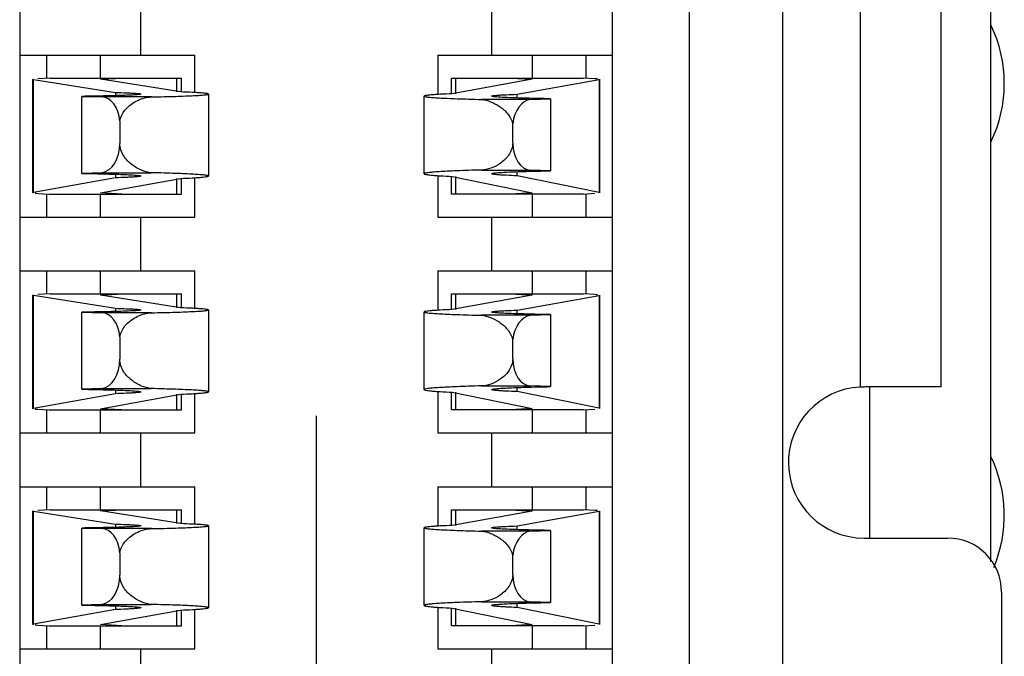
# Model space of a CAD drawing. Header units: inches. Extents: x 0 to 34, y 0 to 22.
# Tile 20 of 51: x 11.564 to 11.851, y 12.448 to 12.634. Entities that reach past the tile are written whole.
import ezdxf

# ---------------------------------------------------------------- set-up
doc = ezdxf.new("R2010")
doc.units = ezdxf.units.IN
doc.header["$LTSCALE"] = 1.87
doc.header["$MEASUREMENT"] = 0
doc.linetypes.add('CENTER', pattern=[0.6, 0.375, -0.075, 0.075, -0.075])
doc.layers.get('0').update_dxf_attribs({"linetype": 'CONTINUOUS'})
doc.layers.add('02___PRT_ALL_AXES', color=7, linetype='CONTINUOUS')
doc.layers.add('DATUMCURVES', color=7, linetype='CONTINUOUS')

msp = doc.modelspace()

# ---------------------------------------------------------------- linework, layer by layer
at = {"color": 7, "linetype": 'CONTINUOUS'}
for p, q in [((11.7369310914, 10.6920990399), (11.7369313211, 13.0582407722)), ((11.7592473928, 13.0582407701), (11.7592471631, 10.6920990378)), ((11.7866381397, 10.6920990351), (11.7866383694, 13.0582407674)), ((11.5639044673, 13.0015531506), (11.5639042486, 10.7487866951)), ((11.8473078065, 12.4754616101), (11.8473078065, 12.9381620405)), ((11.8091849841, 12.8885839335), (11.8091849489, 12.5263227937)), ((11.8328069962, 12.5263509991), (11.8328070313, 12.8885557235)), ((11.5992763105, 12.6232014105), (11.5992763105, 12.638949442)), ((11.7016385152, 12.638949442), (11.7016385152, 12.6232014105)), ((11.5639044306, 12.6232014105), (11.615024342, 12.6232014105)), ((11.5717172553, 12.6232014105), (11.5717172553, 12.6165084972)), ((11.5874652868, 12.6165084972), (11.5874652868, 12.6232014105)), ((11.615024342, 12.6122704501), (11.615024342, 12.6232014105)), ((11.6858904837, 12.6232014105), (11.6858904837, 12.6117261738)), ((11.6858904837, 12.6232014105), (11.7369312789, 12.6232014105)), ((11.7134495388, 12.6232014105), (11.7134495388, 12.6165084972)), ((11.7291975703, 12.6165084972), (11.7291975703, 12.6232014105)), ((11.5677802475, 12.583016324), (11.5677802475, 12.6161661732)), ((11.5679419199, 12.5830748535), (11.5679419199, 12.616114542)), ((11.5679419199, 12.616114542), (11.591865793, 12.6123101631)), ((11.5729311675, 12.6165084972), (11.5691815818, 12.6163157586)), ((11.5729311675, 12.6165084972), (11.6110873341, 12.6165084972)), ((11.5874652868, 12.6161661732), (11.5941249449, 12.6165084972)), ((11.6108201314, 12.6124522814), (11.5874652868, 12.6161661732)), ((11.6096859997, 12.6165084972), (11.6096859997, 12.6124522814)), ((11.6110873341, 12.6124522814), (11.6110873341, 12.6165084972)), ((11.6898274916, 12.6165084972), (11.6898274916, 12.611932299)), ((11.6898274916, 12.6165084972), (11.7283603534, 12.6165084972)), ((11.7134495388, 12.616142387), (11.6900946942, 12.611932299)), ((11.6912288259, 12.611932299), (11.6912288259, 12.6165084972)), ((11.707166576, 12.6165084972), (11.7134495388, 12.616142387)), ((11.7090490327, 12.6117711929), (11.7329729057, 12.6160838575)), ((11.7317332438, 12.6163119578), (11.7283603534, 12.6165084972)), ((11.7329729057, 12.6160838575), (11.7329729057, 12.5831285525)), ((11.7331345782, 12.616142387), (11.7331345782, 12.5830626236)), ((11.591865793, 12.6123101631), (11.591865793, 12.6113737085)), ((11.6189613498, 12.6118386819), (11.6189613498, 12.5879219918)), ((11.7090490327, 12.6107096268), (11.7090490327, 12.6117711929)), ((11.5820594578, 12.5886785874), (11.5820594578, 12.6111712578)), ((11.5820594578, 12.6111712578), (11.5878656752, 12.6109963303)), ((11.6023358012, 12.6109963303), (11.5878656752, 12.6109963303)), ((11.6819534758, 12.5885884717), (11.6819534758, 12.6112367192)), ((11.7129985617, 12.6102800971), (11.6986511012, 12.6102800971)), ((11.7129985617, 12.6102800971), (11.7188553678, 12.6104801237)), ((11.7188553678, 12.6104801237), (11.7188553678, 12.5894407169)), ((11.5931360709, 12.6039835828), (11.5931360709, 12.5974300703)), ((11.7077787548, 12.5975373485), (11.7077787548, 12.6031961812)), ((11.5879167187, 12.5888786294), (11.5820594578, 12.5886785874)), ((11.5879167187, 12.5888786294), (11.6022630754, 12.5888786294)), ((11.591865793, 12.5884490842), (11.591865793, 12.5873875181)), ((11.6986511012, 12.589666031), (11.7129985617, 12.589666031)), ((11.7090490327, 12.5879864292), (11.7090490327, 12.5891821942)), ((11.7188553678, 12.5894407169), (11.7129985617, 12.589666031)), ((11.591865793, 12.5873875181), (11.5679419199, 12.5830748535)), ((11.5874652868, 12.583016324), (11.6108201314, 12.5872264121)), ((11.6096859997, 12.5872264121), (11.6096859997, 12.5826502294)), ((11.6110873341, 12.5826502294), (11.6110873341, 12.5872264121)), ((11.615024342, 12.5759573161), (11.615024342, 12.5874325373)), ((11.6858904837, 12.58803714), (11.6858904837, 12.5759573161)), ((11.6898274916, 12.5878049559), (11.6898274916, 12.5826502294)), ((11.6900946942, 12.5878049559), (11.7134495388, 12.5830626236)), ((11.6912288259, 12.5826502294), (11.6912288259, 12.5878049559)), ((11.7329729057, 12.5831285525), (11.7090490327, 12.5879864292)), ((11.5691815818, 12.5828467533), (11.5725542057, 12.5826502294)), ((11.5717172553, 12.5826502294), (11.5717172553, 12.5759573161)), ((11.5725542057, 12.5826502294), (11.6110873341, 12.5826502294)), ((11.5937479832, 12.5826502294), (11.5874652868, 12.583016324)), ((11.5874652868, 12.5759573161), (11.5874652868, 12.5826502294)), ((11.7283603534, 12.5826502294), (11.6898274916, 12.5826502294)), ((11.7134495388, 12.5830626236), (11.707166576, 12.5826502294)), ((11.7134495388, 12.5826502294), (11.7134495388, 12.5759573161)), ((11.7283603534, 12.5826502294), (11.7317332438, 12.5828716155)), ((11.7291975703, 12.5759573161), (11.7291975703, 12.5826502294)), ((11.563904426, 12.5759573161), (11.615024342, 12.5759573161)), ((11.5992763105, 12.5602092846), (11.5992763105, 12.5759573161)), ((11.6858904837, 12.5759573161), (11.7369312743, 12.5759573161)), ((11.7016385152, 12.5759573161), (11.7016385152, 12.5602092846)), ((11.5639044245, 12.5602092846), (11.615024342, 12.5602092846)), ((11.5717172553, 12.5602092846), (11.5717172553, 12.5535163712)), ((11.5874652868, 12.5535163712), (11.5874652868, 12.5602092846)), ((11.615024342, 12.5492783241), (11.615024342, 12.5602092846)), ((11.6858904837, 12.5602092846), (11.6858904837, 12.5487340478)), ((11.6858904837, 12.5602092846), (11.7369312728, 12.5602092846)), ((11.7134495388, 12.5602092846), (11.7134495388, 12.5535163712)), ((11.7291975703, 12.5535163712), (11.7291975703, 12.5602092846)), ((11.5677802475, 12.5200241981), (11.5677802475, 12.5531740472)), ((11.5679419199, 12.5200827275), (11.5679419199, 12.553122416)), ((11.5679419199, 12.553122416), (11.591865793, 12.5493180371)), ((11.5729311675, 12.5535163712), (11.5691815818, 12.5533236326)), ((11.5729311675, 12.5535163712), (11.6110873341, 12.5535163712)), ((11.5874652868, 12.5531740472), (11.5941249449, 12.5535163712)), ((11.6108201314, 12.5494601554), (11.5874652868, 12.5531740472)), ((11.6096859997, 12.5535163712), (11.6096859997, 12.5494601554)), ((11.6110873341, 12.5494601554), (11.6110873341, 12.5535163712)), ((11.6898274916, 12.5535163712), (11.6898274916, 12.548940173)), ((11.6898274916, 12.5535163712), (11.7283603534, 12.5535163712)), ((11.7134495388, 12.553150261), (11.6900946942, 12.548940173)), ((11.6912288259, 12.548940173), (11.6912288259, 12.5535163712)), ((11.707166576, 12.5535163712), (11.7134495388, 12.553150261)), ((11.7090490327, 12.5487790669), (11.7329729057, 12.5530917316)), ((11.7317332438, 12.5533198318), (11.7283603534, 12.5535163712)), ((11.7329729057, 12.5530917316), (11.7329729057, 12.5201364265)), ((11.7331345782, 12.553150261), (11.7331345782, 12.5200704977)), ((11.5820594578, 12.5256864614), (11.5820594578, 12.5481791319)), ((11.5820594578, 12.5481791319), (11.5878656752, 12.5480042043)), ((11.591865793, 12.5493180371), (11.591865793, 12.5483815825)), ((11.6189613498, 12.5488465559), (11.6189613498, 12.5249298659)), ((11.6819534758, 12.5255963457), (11.6819534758, 12.5482445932)), ((11.7090490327, 12.5477175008), (11.7090490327, 12.5487790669)), ((11.6023358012, 12.5480042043), (11.5878656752, 12.5480042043)), ((11.7129985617, 12.5472879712), (11.6986511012, 12.5472879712)), ((11.7129985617, 12.5472879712), (11.7188553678, 12.5474879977)), ((11.7188553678, 12.5474879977), (11.7188553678, 12.5264485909)), ((11.5931360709, 12.5409914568), (11.5931360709, 12.5344379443)), ((11.7077787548, 12.5345452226), (11.7077787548, 12.5402040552)), ((11.5879167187, 12.5258865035), (11.5820594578, 12.5256864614)), ((11.5879167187, 12.5258865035), (11.6022630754, 12.5258865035)), ((11.591865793, 12.5254569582), (11.591865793, 12.5243953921)), ((11.6986511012, 12.526673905), (11.7129985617, 12.526673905)), ((11.7090490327, 12.5249943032), (11.7090490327, 12.5261900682)), ((11.7188553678, 12.5264485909), (11.7129985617, 12.526673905)), ((11.8328069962, 12.5263509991), (11.8108559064, 12.5263510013)), ((11.8118747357, 12.5263510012), (11.8118747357, 12.482256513)), ((11.591865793, 12.5243953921), (11.5679419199, 12.5200827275)), ((11.5874652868, 12.5200241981), (11.6108201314, 12.5242342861)), ((11.6096859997, 12.5242342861), (11.6096859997, 12.5196581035)), ((11.6110873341, 12.5196581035), (11.6110873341, 12.5242342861)), ((11.615024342, 12.5129651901), (11.615024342, 12.5244404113)), ((11.6858904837, 12.5250450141), (11.6858904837, 12.5129651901)), ((11.6898274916, 12.5248128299), (11.6898274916, 12.5196581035)), ((11.6900946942, 12.5248128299), (11.7134495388, 12.5200704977)), ((11.6912288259, 12.5196581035), (11.6912288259, 12.5248128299)), ((11.7329729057, 12.5201364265), (11.7090490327, 12.5249943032)), ((11.5691815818, 12.5198546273), (11.5725542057, 12.5196581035)), ((11.5717172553, 12.5196581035), (11.5717172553, 12.5129651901)), ((11.5725542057, 12.5196581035), (11.6110873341, 12.5196581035)), ((11.5937479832, 12.5196581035), (11.5874652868, 12.5200241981)), ((11.5874652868, 12.5129651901), (11.5874652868, 12.5196581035)), ((11.7283603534, 12.5196581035), (11.6898274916, 12.5196581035)), ((11.7134495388, 12.5200704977), (11.707166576, 12.5196581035)), ((11.7134495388, 12.5196581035), (11.7134495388, 12.5129651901)), ((11.7283603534, 12.5196581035), (11.7317332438, 12.5198794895)), ((11.7291975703, 12.5129651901), (11.7291975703, 12.5196581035)), ((11.5639044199, 12.5129651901), (11.615024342, 12.5129651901)), ((11.5992763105, 12.4972171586), (11.5992763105, 12.5129651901)), ((11.6858904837, 12.5129651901), (11.7369312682, 12.5129651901)), ((11.7016385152, 12.5129651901), (11.7016385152, 12.4972171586)), ((11.5639044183, 12.4972171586), (11.615024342, 12.4972171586)), ((11.5717172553, 12.4972171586), (11.5717172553, 12.4905242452)), ((11.5874652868, 12.4905242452), (11.5874652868, 12.4972171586)), ((11.615024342, 12.4862861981), (11.615024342, 12.4972171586)), ((11.6858904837, 12.4972171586), (11.6858904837, 12.4857419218)), ((11.6858904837, 12.4972171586), (11.7369312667, 12.4972171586)), ((11.7134495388, 12.4972171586), (11.7134495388, 12.4905242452)), ((11.7291975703, 12.4905242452), (11.7291975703, 12.4972171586)), ((11.5677802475, 12.4570320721), (11.5677802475, 12.4901819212)), ((11.5679419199, 12.4570906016), (11.5679419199, 12.49013029)), ((11.5679419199, 12.49013029), (11.591865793, 12.4863259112)), ((11.5729311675, 12.4905242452), (11.5691815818, 12.4903315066)), ((11.5729311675, 12.4905242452), (11.6110873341, 12.4905242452)), ((11.5874652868, 12.4901819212), (11.5941249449, 12.4905242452)), ((11.6108201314, 12.4864680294), (11.5874652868, 12.4901819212)), ((11.6096859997, 12.4905242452), (11.6096859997, 12.4864680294)), ((11.6110873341, 12.4864680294), (11.6110873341, 12.4905242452)), ((11.6898274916, 12.4905242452), (11.6898274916, 12.485948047)), ((11.6898274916, 12.4905242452), (11.7283603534, 12.4905242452)), ((11.7134495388, 12.490158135), (11.6900946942, 12.485948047)), ((11.6912288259, 12.485948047), (11.6912288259, 12.4905242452)), ((11.707166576, 12.4905242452), (11.7134495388, 12.490158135)), ((11.7090490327, 12.485786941), (11.7329729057, 12.4900996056)), ((11.7317332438, 12.4903277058), (11.7283603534, 12.4905242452)), ((11.7329729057, 12.4900996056), (11.7329729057, 12.4571443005)), ((11.7331345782, 12.490158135), (11.7331345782, 12.4570783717)), ((11.5820594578, 12.4626943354), (11.5820594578, 12.4851870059)), ((11.5820594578, 12.4851870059), (11.5878656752, 12.4850120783)), ((11.6023358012, 12.4850120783), (11.5878656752, 12.4850120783)), ((11.591865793, 12.4863259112), (11.591865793, 12.4853894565)), ((11.6189613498, 12.4858544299), (11.6189613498, 12.4619377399)), ((11.6819534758, 12.4626042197), (11.6819534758, 12.4852524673)), ((11.7090490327, 12.4847253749), (11.7090490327, 12.485786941)), ((11.7129985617, 12.4842958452), (11.6986511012, 12.4842958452)), ((11.7129985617, 12.4842958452), (11.7188553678, 12.4844958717)), ((11.7188553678, 12.4844958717), (11.7188553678, 12.4634564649)), ((11.8102998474, 12.4822565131), (11.8347092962, 12.4822565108)), ((11.5931360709, 12.4779993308), (11.5931360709, 12.4714458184)), ((11.7077787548, 12.4715530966), (11.7077787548, 12.4772119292)), ((11.8504573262, 12.4665084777), (11.8504572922, 12.1161937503)), ((11.5879167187, 12.4628943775), (11.5820594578, 12.4626943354)), ((11.5879167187, 12.4628943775), (11.6022630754, 12.4628943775)), ((11.591865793, 12.4624648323), (11.591865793, 12.4614032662)), ((11.6858904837, 12.4620528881), (11.6858904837, 12.4499730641)), ((11.6986511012, 12.463681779), (11.7129985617, 12.463681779)), ((11.7090490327, 12.4620021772), (11.7090490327, 12.4631979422)), ((11.7329729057, 12.4571443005), (11.7090490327, 12.4620021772)), ((11.7188553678, 12.4634564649), (11.7129985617, 12.463681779)), ((11.591865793, 12.4614032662), (11.5679419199, 12.4570906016)), ((11.5874652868, 12.4570320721), (11.6108201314, 12.4612421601)), ((11.6096859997, 12.4612421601), (11.6096859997, 12.4566659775)), ((11.6110873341, 12.4566659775), (11.6110873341, 12.4612421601)), ((11.615024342, 12.4499730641), (11.615024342, 12.4614482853)), ((11.6898274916, 12.4618207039), (11.6898274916, 12.4566659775)), ((11.6900946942, 12.4618207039), (11.7134495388, 12.4570783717)), ((11.6912288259, 12.4566659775), (11.6912288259, 12.4618207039)), ((11.5691815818, 12.4568625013), (11.5725542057, 12.4566659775)), ((11.5717172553, 12.4566659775), (11.5717172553, 12.4499730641)), ((11.5725542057, 12.4566659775), (11.6110873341, 12.4566659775)), ((11.5937479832, 12.4566659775), (11.5874652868, 12.4570320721)), ((11.5874652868, 12.4499730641), (11.5874652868, 12.4566659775)), ((11.7283603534, 12.4566659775), (11.6898274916, 12.4566659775)), ((11.7134495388, 12.4570783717), (11.707166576, 12.4566659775)), ((11.7134495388, 12.4566659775), (11.7134495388, 12.4499730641)), ((11.7283603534, 12.4566659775), (11.7317332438, 12.4568873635)), ((11.7291975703, 12.4499730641), (11.7291975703, 12.4566659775)), ((11.5639044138, 12.4499730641), (11.615024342, 12.4499730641)), ((11.5992763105, 12.4342250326), (11.5992763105, 12.4499730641)), ((11.6858904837, 12.4499730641), (11.7369312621, 12.4499730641)), ((11.7016385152, 12.4499730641), (11.7016385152, 12.4342250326))]:
    msp.add_line(p, q, dxfattribs=at)
for centre, radius, start, end in [((11.8102998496, 12.5043037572), 0.0220472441, 92.8986098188, 269.9999944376), ((11.8111358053, 12.4602641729), 0.0660874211, 90.2426644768, 91.6915787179), ((11.8347092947, 12.4665084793), 0.0157480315, 359.9999944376, 89.9999944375)]:
    msp.add_arc(centre, radius, start, end, dxfattribs=at)
for centre, major_axis, ratio, start_param, end_param in [((11.5874652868, 12.6161661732), (0.0196850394, -0), 0.0205071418, -3.1415926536, -3.0133411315), ((11.7134495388, 12.616142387), (0.0196850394, 0), 0.0232470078, 0.2530681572, 0.3796019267), ((11.7134495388, 12.616142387), (0.0196850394, 0), 0.0232470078, -0.1282515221, 0), ((11.5878085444, 12.6031227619), (-0, 0.0078740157), 0.680675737, -1.4612531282, -0.0106596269), ((11.713546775, 12.6017155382), (0, 0.0086023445), 0.680675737, 0.0937624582, 1.3978140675), ((11.5872806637, 12.5974300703), (0, 0.0086023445), 0.680675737, -3.0327509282, -1.5707963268), ((11.7131384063, 12.597537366), (0, 0.0078740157), 0.680675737, -4.7123867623, -3.1676877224), ((11.5874652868, 12.583016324), (0.0196850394, -0), 0.0232470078, 3.0133411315, 3.1415926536), ((11.5874652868, 12.583016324), (0.0196850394, -0), 0.0232470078, -2.8885244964, -2.7619907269), ((11.7134495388, 12.5830626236), (0.0196850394, -0), 0.0261859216, 0, 0.1282515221), ((11.5874652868, 12.5531740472), (0.0196850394, -0), 0.0205071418, -3.1415926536, -3.0133411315), ((11.7134495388, 12.553150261), (0.0196850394, 0), 0.0232470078, 0.2530681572, 0.3796019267), ((11.7134495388, 12.553150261), (0.0196850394, 0), 0.0232470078, -0.1282515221, 0), ((11.5878085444, 12.5401306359), (-0, 0.0078740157), 0.680675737, -1.4612531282, -0.0106596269), ((11.713546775, 12.5387234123), (-0, 0.0086023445), 0.680675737, 0.0937624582, 1.3978140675), ((11.5872806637, 12.5344379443), (0, 0.0086023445), 0.680675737, -3.0327509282, -1.5707963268), ((11.7131384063, 12.53454524), (0, 0.0078740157), 0.680675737, -4.7123867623, -3.1676877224), ((11.5874652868, 12.5200241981), (0.0196850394, -0), 0.0232470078, 3.0133411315, 3.1415926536), ((11.5874652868, 12.5200241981), (0.0196850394, -0), 0.0232470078, -2.8885244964, -2.7619907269), ((11.7134495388, 12.5200704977), (0.0196850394, 0), 0.0261859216, 0, 0.1282515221), ((11.5874652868, 12.4901819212), (0.0196850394, -0), 0.0205071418, -3.1415926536, -3.0133411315), ((11.7134495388, 12.490158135), (0.0196850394, -0), 0.0232470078, 0.2530681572, 0.3796019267), ((11.7134495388, 12.490158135), (0.0196850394, -0), 0.0232470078, -0.1282515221, 0), ((11.5878085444, 12.47713851), (0, 0.0078740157), 0.680675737, -1.4612531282, -0.0106596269), ((11.713546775, 12.4757312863), (0, 0.0086023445), 0.680675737, 0.0937624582, 1.3978140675), ((11.5872806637, 12.4714458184), (0, 0.0086023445), 0.680675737, -3.0327509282, -1.5707963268), ((11.7131384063, 12.471553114), (0, 0.0078740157), 0.680675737, -4.7123867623, -3.1676877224), ((11.5874652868, 12.4570320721), (0.0196850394, -0), 0.0232470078, 3.0133411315, 3.1415926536), ((11.5874652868, 12.4570320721), (0.0196850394, -0), 0.0232470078, -2.8885244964, -2.7619907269), ((11.7134495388, 12.4570783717), (0.0196850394, -0), 0.0261859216, 0, 0.1282515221)]:
    msp.add_ellipse(centre, major_axis=major_axis, ratio=ratio, start_param=start_param, end_param=end_param, dxfattribs=at)
for points, knots in [([(11.5992764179, 12.6118386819), (11.5992764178, 12.6118092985), (11.5991393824, 12.6117721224), (11.5989505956, 12.6117305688), (11.5985688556, 12.6116846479), (11.5978132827, 12.6116149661), (11.5965003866, 12.6115363), (11.59453756, 12.6114505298), (11.5920556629, 12.6113693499), (11.5890991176, 12.6112941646), (11.5857131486, 12.6112264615), (11.58331857, 12.6111888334), (11.5820594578, 12.6111712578)], [0, 0, 0, 0, 0.0051097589, 0.018112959, 0.039341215, 0.0687728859, 0.1519558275, 0.2666257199, 0.4110962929, 0.5835263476, 0.7810197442, 1, 1, 1, 1]), ([(11.591865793, 12.6123101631), (11.5929264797, 12.6122799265), (11.5944141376, 12.6122322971), (11.596248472, 12.6121509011), (11.5973073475, 12.6120943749), (11.5981164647, 12.6120334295), (11.5987473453, 12.6119821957), (11.5990420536, 12.611916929), (11.5992764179, 12.6118837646), (11.5992764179, 12.6118386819)], [0, 0, 0, 0, 0.42777285, 0.5994815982, 0.7413824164, 0.8527629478, 0.9330021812, 0.9818256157, 1, 1, 1, 1]), ([(11.6023358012, 12.6109963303), (11.6035832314, 12.6110227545), (11.6059385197, 12.6110771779), (11.609249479, 12.6111700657), (11.612105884, 12.6112684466), (11.6144806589, 12.6113713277), (11.6163464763, 12.6114764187), (11.6175856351, 12.6115730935), (11.6182997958, 12.6116546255), (11.6186540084, 12.6117126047), (11.6188409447, 12.6117566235), (11.6189614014, 12.611808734), (11.6189614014, 12.6118386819)], [0, 0, 0, 0, 0.2244391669, 0.4237886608, 0.5957866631, 0.7386191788, 0.8511679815, 0.9324261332, 0.9611254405, 0.9818374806, 0.9946129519, 1, 1, 1, 1]), ([(11.6189614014, 12.6118386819), (11.6189614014, 12.611889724), (11.6187133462, 12.611945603), (11.6183822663, 12.6120177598), (11.6176981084, 12.6120902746), (11.6168112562, 12.6121661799), (11.6156518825, 12.6122408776), (11.6136317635, 12.6123475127), (11.6119916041, 12.612411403), (11.6108201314, 12.6124522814)], [0, 0, 0, 0, 0.0187015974, 0.0673240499, 0.1470457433, 0.2577737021, 0.3990965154, 0.5705169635, 1, 1, 1, 1]), ([(11.6900946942, 12.611932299), (11.6889231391, 12.6118859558), (11.6872829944, 12.6118133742), (11.685262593, 12.6116928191), (11.6841038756, 12.6116074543), (11.6832149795, 12.611523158), (11.6825347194, 12.6114368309), (11.6821947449, 12.6113620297), (11.6819534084, 12.6112897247), (11.6819534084, 12.6112367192)], [0, 0, 0, 0, 0.4289241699, 0.6001500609, 0.7413435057, 0.852017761, 0.9317833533, 0.9806090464, 1, 1, 1, 1]), ([(11.7016383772, 12.6112367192), (11.7016383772, 12.6112831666), (11.7018676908, 12.6113303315), (11.7021692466, 12.6113961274), (11.7027970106, 12.6114589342), (11.7036077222, 12.6115259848), (11.7046660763, 12.6115908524), (11.7065006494, 12.611682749), (11.7079882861, 12.6117369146), (11.7090490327, 12.6117711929)], [0, 0, 0, 0, 0.0187030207, 0.0676749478, 0.1479436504, 0.2592811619, 0.4010829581, 0.5726446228, 1, 1, 1, 1]), ([(11.5931360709, 12.6039835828), (11.5933230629, 12.605140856), (11.5942554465, 12.6070266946), (11.5963258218, 12.6088603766), (11.5988444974, 12.6103815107), (11.6009717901, 12.6109813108), (11.6023358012, 12.6109963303)], [0, 0, 0, 0, 0.2852145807, 0.4833035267, 0.6681181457, 1, 1, 1, 1]), ([(11.6819534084, 12.6112367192), (11.6819534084, 12.6112049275), (11.6820697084, 12.6111431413), (11.6822632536, 12.6110940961), (11.6826168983, 12.611027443), (11.6833357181, 12.6109352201), (11.6845794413, 12.6108250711), (11.6864542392, 12.6107058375), (11.6888393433, 12.6105889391), (11.6917082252, 12.6104772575), (11.6950332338, 12.6103718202), (11.6973984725, 12.6103100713), (11.6986511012, 12.6102800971)], [0, 0, 0, 0, 0.0056893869, 0.0185889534, 0.0393694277, 0.0681087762, 0.1493941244, 0.261920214, 0.4046863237, 0.5765744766, 0.775767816, 1, 1, 1, 1]), ([(11.6986511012, 12.6102800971), (11.7004776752, 12.6101032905), (11.7032683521, 12.6089141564), (11.7063765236, 12.6063133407), (11.7074934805, 12.6043075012), (11.7077787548, 12.6031961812)], [0, 0, 0, 0, 0.4547908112, 0.7156550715, 1, 1, 1, 1]), ([(11.7188553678, 12.6104801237), (11.7175962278, 12.6105000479), (11.7152015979, 12.6105427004), (11.7118156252, 12.6106194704), (11.7088589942, 12.6107046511), (11.7063772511, 12.6107968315), (11.7044138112, 12.6108936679), (11.7031019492, 12.6109836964), (11.7023449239, 12.6110615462), (11.7019654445, 12.6111155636), (11.7017713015, 12.6111593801), (11.7016383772, 12.611206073), (11.7016383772, 12.6112367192)], [0, 0, 0, 0, 0.2188723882, 0.4162699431, 0.5886218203, 0.733036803, 0.8476778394, 0.9308664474, 0.9603198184, 0.9815897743, 0.9946735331, 1, 1, 1, 1]), ([(11.6022630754, 12.5888786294), (11.6013022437, 12.5889866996), (11.5993167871, 12.5895472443), (11.5965401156, 12.5911896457), (11.5940079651, 12.5936900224), (11.5931360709, 12.5961536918), (11.5931360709, 12.5974300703)], [0, 0, 0, 0, 0.216032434, 0.4534933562, 0.714818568, 1, 1, 1, 1]), ([(11.7077787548, 12.5975373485), (11.7077787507, 12.5962924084), (11.7068570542, 12.5939071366), (11.7043194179, 12.5915641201), (11.7015500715, 12.5901061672), (11.6995885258, 12.5896912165), (11.6986511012, 12.589666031)], [0, 0, 0, 0, 0.2865784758, 0.547265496, 0.784132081, 1, 1, 1, 1]), ([(11.5820594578, 12.5886785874), (11.5833185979, 12.5886586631), (11.5857132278, 12.5886160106), (11.5890992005, 12.5885392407), (11.5920558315, 12.58845406), (11.5945375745, 12.5883618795), (11.5965010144, 12.5882650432), (11.5978128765, 12.5881750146), (11.5985699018, 12.5880971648), (11.5989493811, 12.5880431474), (11.5991435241, 12.587999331), (11.5992764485, 12.587952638), (11.5992764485, 12.5879219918)], [0, 0, 0, 0, 0.2188723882, 0.4162699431, 0.5886218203, 0.733036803, 0.8476778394, 0.9308664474, 0.9603198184, 0.9815897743, 0.9946735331, 1, 1, 1, 1]), ([(11.6189614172, 12.5879219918), (11.6189614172, 12.5879537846), (11.6188451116, 12.5880155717), (11.6186515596, 12.588064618), (11.6182979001, 12.5881312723), (11.6175790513, 12.5882234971), (11.6163352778, 12.5883336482), (11.6144604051, 12.5884528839), (11.6120752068, 12.5885697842), (11.6092062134, 12.5886814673), (11.6058810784, 12.5887869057), (11.6035157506, 12.5888486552), (11.6022630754, 12.5888786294)], [0, 0, 0, 0, 0.005689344, 0.0185889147, 0.0393694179, 0.0681088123, 0.1493942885, 0.2619205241, 0.4046867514, 0.5765749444, 0.7757681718, 1, 1, 1, 1]), ([(11.6986511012, 12.589666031), (11.6973984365, 12.5896322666), (11.6950330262, 12.5895626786), (11.6917083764, 12.5894440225), (11.6888382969, 12.5893178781), (11.6864563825, 12.589187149), (11.6845728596, 12.5890503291), (11.6832322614, 12.5889203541), (11.6824104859, 12.5887896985), (11.6820645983, 12.5886933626), (11.6819533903, 12.5886222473), (11.6819533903, 12.5885884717)], [0, 0, 0, 0, 0.2240406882, 0.4230699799, 0.594828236, 0.7375050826, 0.8499893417, 0.9312939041, 0.9809141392, 0.9939613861, 1, 1, 1, 1]), ([(11.6819533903, 12.5885884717), (11.6819533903, 12.5885331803), (11.6821874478, 12.5884445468), (11.6825368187, 12.5883652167), (11.683213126, 12.5882649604), (11.6841041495, 12.5881712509), (11.6852622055, 12.5880745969), (11.687282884, 12.5879390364), (11.6889230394, 12.5878571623), (11.6900946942, 12.5878049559)], [0, 0, 0, 0, 0.0201901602, 0.0692610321, 0.1490821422, 0.2596954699, 0.4007378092, 0.5717349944, 1, 1, 1, 1]), ([(11.7016383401, 12.5885884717), (11.7016383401, 12.5886205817), (11.7017668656, 12.588676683), (11.7019665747, 12.5887239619), (11.702343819, 12.588786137), (11.7031022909, 12.5888730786), (11.7044131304, 12.5889750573), (11.7063772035, 12.5890838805), (11.7088588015, 12.5891878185), (11.7118155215, 12.5892837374), (11.7152015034, 12.5893702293), (11.7175961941, 12.5894182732), (11.7188553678, 12.5894407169)], [0, 0, 0, 0, 0.0055772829, 0.0187579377, 0.0400784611, 0.0695584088, 0.1527548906, 0.2673624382, 0.4117119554, 0.5839713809, 0.7812554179, 1, 1, 1, 1]), ([(11.7090490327, 12.5879864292), (11.7079882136, 12.5880250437), (11.7065005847, 12.5880861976), (11.7046657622, 12.5881894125), (11.7036079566, 12.5882631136), (11.7027955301, 12.5883370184), (11.7021710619, 12.5884115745), (11.7018620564, 12.5884791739), (11.7016383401, 12.5885404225), (11.7016383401, 12.5885884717)], [0, 0, 0, 0, 0.4268603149, 0.5982480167, 0.7399332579, 0.8512211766, 0.9315270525, 0.980678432, 1, 1, 1, 1]), ([(11.5992764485, 12.5879219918), (11.5992764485, 12.5878755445), (11.5990471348, 12.5878283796), (11.598745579, 12.5877625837), (11.598117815, 12.5876997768), (11.5973071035, 12.5876327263), (11.5962487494, 12.5875678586), (11.5944141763, 12.5874759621), (11.5929265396, 12.5874217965), (11.591865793, 12.5873875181)], [0, 0, 0, 0, 0.0187030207, 0.0676749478, 0.1479436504, 0.2592811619, 0.4010829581, 0.5726446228, 1, 1, 1, 1]), ([(11.6108201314, 12.5872264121), (11.6119916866, 12.5872727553), (11.6136318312, 12.5873453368), (11.6156522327, 12.5874658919), (11.61681095, 12.5875512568), (11.6176998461, 12.587635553), (11.6183801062, 12.5877218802), (11.6187200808, 12.5877966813), (11.6189614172, 12.5878689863), (11.6189614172, 12.5879219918)], [0, 0, 0, 0, 0.4289241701, 0.6001500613, 0.7413435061, 0.8520177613, 0.9317833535, 0.9806090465, 1, 1, 1, 1]), ([(11.5992764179, 12.5488465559), (11.5992764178, 12.5488171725), (11.5991393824, 12.5487799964), (11.5989505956, 12.5487384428), (11.5985688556, 12.548692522), (11.5978132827, 12.5486228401), (11.5965003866, 12.548544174), (11.59453756, 12.5484584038), (11.5920556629, 12.5483772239), (11.5890991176, 12.5483020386), (11.5857131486, 12.5482343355), (11.58331857, 12.5481967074), (11.5820594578, 12.5481791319)], [0, 0, 0, 0, 0.0051097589, 0.018112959, 0.039341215, 0.0687728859, 0.1519558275, 0.2666257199, 0.4110962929, 0.5835263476, 0.7810197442, 1, 1, 1, 1]), ([(11.591865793, 12.5493180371), (11.5929264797, 12.5492878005), (11.5944141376, 12.5492401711), (11.596248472, 12.5491587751), (11.5973073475, 12.5491022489), (11.5981164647, 12.5490413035), (11.5987473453, 12.5489900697), (11.5990420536, 12.548924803), (11.5992764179, 12.5488916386), (11.5992764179, 12.5488465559)], [0, 0, 0, 0, 0.42777285, 0.5994815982, 0.7413824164, 0.8527629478, 0.9330021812, 0.9818256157, 1, 1, 1, 1]), ([(11.6023358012, 12.5480042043), (11.6035832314, 12.5480306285), (11.6059385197, 12.5480850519), (11.609249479, 12.5481779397), (11.612105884, 12.5482763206), (11.6144806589, 12.5483792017), (11.6163464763, 12.5484842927), (11.6175856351, 12.5485809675), (11.6182997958, 12.5486624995), (11.6186540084, 12.5487204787), (11.6188409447, 12.5487644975), (11.6189614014, 12.548816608), (11.6189614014, 12.5488465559)], [0, 0, 0, 0, 0.2244391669, 0.4237886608, 0.5957866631, 0.7386191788, 0.8511679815, 0.9324261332, 0.9611254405, 0.9818374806, 0.9946129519, 1, 1, 1, 1]), ([(11.6189614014, 12.5488465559), (11.6189614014, 12.5488975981), (11.6187133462, 12.5489534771), (11.6183822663, 12.5490256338), (11.6176981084, 12.5490981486), (11.6168112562, 12.549174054), (11.6156518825, 12.5492487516), (11.6136317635, 12.5493553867), (11.6119916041, 12.549419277), (11.6108201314, 12.5494601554)], [0, 0, 0, 0, 0.0187015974, 0.0673240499, 0.1470457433, 0.2577737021, 0.3990965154, 0.5705169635, 1, 1, 1, 1]), ([(11.6900946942, 12.548940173), (11.6889231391, 12.5488938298), (11.6872829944, 12.5488212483), (11.685262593, 12.5487006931), (11.6841038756, 12.5486153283), (11.6832149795, 12.5485310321), (11.6825347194, 12.5484447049), (11.6821947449, 12.5483699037), (11.6819534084, 12.5482975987), (11.6819534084, 12.5482445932)], [0, 0, 0, 0, 0.4289241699, 0.6001500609, 0.7413435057, 0.852017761, 0.9317833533, 0.9806090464, 1, 1, 1, 1]), ([(11.6819534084, 12.5482445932), (11.6819534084, 12.5482128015), (11.6820697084, 12.5481510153), (11.6822632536, 12.5481019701), (11.6826168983, 12.548035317), (11.6833357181, 12.5479430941), (11.6845794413, 12.5478329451), (11.6864542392, 12.5477137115), (11.6888393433, 12.5475968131), (11.6917082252, 12.5474851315), (11.6950332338, 12.5473796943), (11.6973984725, 12.5473179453), (11.6986511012, 12.5472879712)], [0, 0, 0, 0, 0.0056893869, 0.0185889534, 0.0393694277, 0.0681087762, 0.1493941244, 0.261920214, 0.4046863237, 0.5765744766, 0.775767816, 1, 1, 1, 1]), ([(11.7016383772, 12.5482445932), (11.7016383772, 12.5482910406), (11.7018676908, 12.5483382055), (11.7021692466, 12.5484040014), (11.7027970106, 12.5484668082), (11.7036077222, 12.5485338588), (11.7046660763, 12.5485987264), (11.7065006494, 12.548690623), (11.7079882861, 12.5487447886), (11.7090490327, 12.5487790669)], [0, 0, 0, 0, 0.0187030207, 0.0676749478, 0.1479436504, 0.2592811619, 0.4010829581, 0.5726446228, 1, 1, 1, 1]), ([(11.7188553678, 12.5474879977), (11.7175962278, 12.5475079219), (11.7152015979, 12.5475505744), (11.7118156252, 12.5476273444), (11.7088589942, 12.5477125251), (11.7063772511, 12.5478047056), (11.7044138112, 12.5479015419), (11.7031019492, 12.5479915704), (11.7023449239, 12.5480694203), (11.7019654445, 12.5481234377), (11.7017713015, 12.5481672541), (11.7016383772, 12.548213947), (11.7016383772, 12.5482445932)], [0, 0, 0, 0, 0.2188723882, 0.4162699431, 0.5886218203, 0.733036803, 0.8476778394, 0.9308664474, 0.9603198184, 0.9815897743, 0.9946735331, 1, 1, 1, 1]), ([(11.5931360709, 12.5409914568), (11.5933230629, 12.54214873), (11.5942554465, 12.5440345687), (11.5963258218, 12.5458682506), (11.5988444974, 12.5473893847), (11.6009717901, 12.5479891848), (11.6023358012, 12.5480042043)], [0, 0, 0, 0, 0.2852145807, 0.4833035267, 0.6681181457, 1, 1, 1, 1]), ([(11.6986511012, 12.5472879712), (11.7004776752, 12.5471111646), (11.7032683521, 12.5459220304), (11.7063765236, 12.5433212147), (11.7074934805, 12.5413153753), (11.7077787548, 12.5402040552)], [0, 0, 0, 0, 0.4547908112, 0.7156550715, 1, 1, 1, 1]), ([(11.6022630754, 12.5258865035), (11.6013022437, 12.5259945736), (11.5993167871, 12.5265551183), (11.5965401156, 12.5281975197), (11.5940079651, 12.5306978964), (11.5931360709, 12.5331615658), (11.5931360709, 12.5344379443)], [0, 0, 0, 0, 0.216032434, 0.4534933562, 0.714818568, 1, 1, 1, 1]), ([(11.7077787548, 12.5345452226), (11.7077787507, 12.5333002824), (11.7068570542, 12.5309150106), (11.7043194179, 12.5285719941), (11.7015500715, 12.5271140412), (11.6995885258, 12.5266990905), (11.6986511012, 12.526673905)], [0, 0, 0, 0, 0.2865784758, 0.547265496, 0.784132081, 1, 1, 1, 1]), ([(11.5820594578, 12.5256864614), (11.5833185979, 12.5256665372), (11.5857132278, 12.5256238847), (11.5890992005, 12.5255471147), (11.5920558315, 12.525461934), (11.5945375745, 12.5253697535), (11.5965010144, 12.5252729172), (11.5978128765, 12.5251828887), (11.5985699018, 12.5251050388), (11.5989493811, 12.5250510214), (11.5991435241, 12.525007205), (11.5992764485, 12.5249605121), (11.5992764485, 12.5249298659)], [0, 0, 0, 0, 0.2188723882, 0.4162699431, 0.5886218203, 0.733036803, 0.8476778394, 0.9308664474, 0.9603198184, 0.9815897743, 0.9946735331, 1, 1, 1, 1]), ([(11.6189614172, 12.5249298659), (11.6189614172, 12.5249616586), (11.6188451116, 12.5250234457), (11.6186515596, 12.525072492), (11.6182979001, 12.5251391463), (11.6175790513, 12.5252313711), (11.6163352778, 12.5253415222), (11.6144604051, 12.5254607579), (11.6120752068, 12.5255776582), (11.6092062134, 12.5256893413), (11.6058810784, 12.5257947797), (11.6035157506, 12.5258565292), (11.6022630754, 12.5258865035)], [0, 0, 0, 0, 0.005689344, 0.0185889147, 0.0393694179, 0.0681088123, 0.1493942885, 0.2619205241, 0.4046867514, 0.5765749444, 0.7757681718, 1, 1, 1, 1]), ([(11.6986511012, 12.526673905), (11.6973984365, 12.5266401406), (11.6950330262, 12.5265705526), (11.6917083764, 12.5264518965), (11.6888382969, 12.5263257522), (11.6864563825, 12.526195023), (11.6845728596, 12.5260582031), (11.6832322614, 12.5259282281), (11.6824104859, 12.5257975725), (11.6820645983, 12.5257012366), (11.6819533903, 12.5256301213), (11.6819533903, 12.5255963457)], [0, 0, 0, 0, 0.2240406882, 0.4230699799, 0.594828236, 0.7375050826, 0.8499893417, 0.9312939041, 0.9809141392, 0.9939613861, 1, 1, 1, 1]), ([(11.6819533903, 12.5255963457), (11.6819533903, 12.5255410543), (11.6821874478, 12.5254524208), (11.6825368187, 12.5253730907), (11.683213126, 12.5252728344), (11.6841041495, 12.525179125), (11.6852622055, 12.5250824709), (11.687282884, 12.5249469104), (11.6889230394, 12.5248650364), (11.6900946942, 12.5248128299)], [0, 0, 0, 0, 0.0201901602, 0.0692610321, 0.1490821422, 0.2596954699, 0.4007378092, 0.5717349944, 1, 1, 1, 1]), ([(11.7016383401, 12.5255963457), (11.7016383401, 12.5256284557), (11.7017668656, 12.525684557), (11.7019665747, 12.5257318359), (11.702343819, 12.5257940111), (11.7031022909, 12.5258809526), (11.7044131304, 12.5259829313), (11.7063772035, 12.5260917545), (11.7088588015, 12.5261956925), (11.7118155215, 12.5262916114), (11.7152015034, 12.5263781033), (11.7175961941, 12.5264261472), (11.7188553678, 12.5264485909)], [0, 0, 0, 0, 0.0055772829, 0.0187579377, 0.0400784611, 0.0695584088, 0.1527548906, 0.2673624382, 0.4117119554, 0.5839713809, 0.7812554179, 1, 1, 1, 1]), ([(11.7090490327, 12.5249943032), (11.7079882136, 12.5250329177), (11.7065005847, 12.5250940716), (11.7046657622, 12.5251972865), (11.7036079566, 12.5252709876), (11.7027955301, 12.5253448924), (11.7021710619, 12.5254194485), (11.7018620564, 12.5254870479), (11.7016383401, 12.5255482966), (11.7016383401, 12.5255963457)], [0, 0, 0, 0, 0.4268603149, 0.5982480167, 0.7399332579, 0.8512211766, 0.9315270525, 0.980678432, 1, 1, 1, 1]), ([(11.5992764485, 12.5249298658), (11.5992764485, 12.5248834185), (11.5990471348, 12.5248362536), (11.598745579, 12.5247704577), (11.598117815, 12.5247076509), (11.5973071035, 12.5246406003), (11.5962487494, 12.5245757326), (11.5944141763, 12.5244838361), (11.5929265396, 12.5244296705), (11.591865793, 12.5243953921)], [0, 0, 0, 0, 0.0187030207, 0.0676749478, 0.1479436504, 0.2592811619, 0.4010829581, 0.5726446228, 1, 1, 1, 1]), ([(11.6108201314, 12.5242342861), (11.6119916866, 12.5242806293), (11.6136318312, 12.5243532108), (11.6156522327, 12.524473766), (11.61681095, 12.5245591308), (11.6176998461, 12.524643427), (11.6183801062, 12.5247297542), (11.6187200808, 12.5248045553), (11.6189614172, 12.5248768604), (11.6189614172, 12.5249298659)], [0, 0, 0, 0, 0.4289241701, 0.6001500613, 0.7413435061, 0.8520177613, 0.9317833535, 0.9806090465, 1, 1, 1, 1]), ([(11.5992764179, 12.4858544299), (11.5992764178, 12.4858250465), (11.5991393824, 12.4857878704), (11.5989505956, 12.4857463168), (11.5985688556, 12.485700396), (11.5978132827, 12.4856307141), (11.5965003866, 12.485552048), (11.59453756, 12.4854662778), (11.5920556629, 12.4853850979), (11.5890991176, 12.4853099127), (11.5857131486, 12.4852422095), (11.58331857, 12.4852045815), (11.5820594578, 12.4851870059)], [0, 0, 0, 0, 0.0051097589, 0.018112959, 0.039341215, 0.0687728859, 0.1519558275, 0.2666257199, 0.4110962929, 0.5835263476, 0.7810197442, 1, 1, 1, 1]), ([(11.591865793, 12.4863259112), (11.5929264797, 12.4862956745), (11.5944141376, 12.4862480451), (11.596248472, 12.4861666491), (11.5973073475, 12.4861101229), (11.5981164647, 12.4860491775), (11.5987473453, 12.4859979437), (11.5990420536, 12.485932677), (11.5992764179, 12.4858995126), (11.5992764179, 12.4858544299)], [0, 0, 0, 0, 0.42777285, 0.5994815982, 0.7413824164, 0.8527629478, 0.9330021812, 0.9818256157, 1, 1, 1, 1]), ([(11.5931360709, 12.4779993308), (11.5933230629, 12.479156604), (11.5942554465, 12.4810424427), (11.5963258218, 12.4828761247), (11.5988444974, 12.4843972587), (11.6009717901, 12.4849970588), (11.6023358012, 12.4850120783)], [0, 0, 0, 0, 0.2852145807, 0.4833035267, 0.6681181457, 1, 1, 1, 1]), ([(11.6023358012, 12.4850120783), (11.6035832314, 12.4850385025), (11.6059385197, 12.4850929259), (11.609249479, 12.4851858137), (11.612105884, 12.4852841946), (11.6144806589, 12.4853870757), (11.6163464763, 12.4854921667), (11.6175856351, 12.4855888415), (11.6182997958, 12.4856703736), (11.6186540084, 12.4857283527), (11.6188409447, 12.4857723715), (11.6189614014, 12.485824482), (11.6189614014, 12.4858544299)], [0, 0, 0, 0, 0.2244391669, 0.4237886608, 0.5957866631, 0.7386191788, 0.8511679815, 0.9324261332, 0.9611254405, 0.9818374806, 0.9946129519, 1, 1, 1, 1]), ([(11.6189614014, 12.4858544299), (11.6189614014, 12.4859054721), (11.6187133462, 12.4859613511), (11.6183822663, 12.4860335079), (11.6176981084, 12.4861060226), (11.6168112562, 12.486181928), (11.6156518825, 12.4862566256), (11.6136317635, 12.4863632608), (11.6119916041, 12.486427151), (11.6108201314, 12.4864680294)], [0, 0, 0, 0, 0.0187015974, 0.0673240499, 0.1470457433, 0.2577737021, 0.3990965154, 0.5705169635, 1, 1, 1, 1]), ([(11.6900946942, 12.485948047), (11.6889231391, 12.4859017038), (11.6872829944, 12.4858291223), (11.685262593, 12.4857085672), (11.6841038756, 12.4856232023), (11.6832149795, 12.4855389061), (11.6825347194, 12.4854525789), (11.6821947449, 12.4853777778), (11.6819534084, 12.4853054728), (11.6819534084, 12.4852524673)], [0, 0, 0, 0, 0.4289241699, 0.6001500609, 0.7413435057, 0.852017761, 0.9317833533, 0.9806090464, 1, 1, 1, 1]), ([(11.6819534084, 12.4852524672), (11.6819534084, 12.4852206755), (11.6820697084, 12.4851588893), (11.6822632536, 12.4851098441), (11.6826168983, 12.485043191), (11.6833357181, 12.4849509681), (11.6845794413, 12.4848408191), (11.6864542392, 12.4847215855), (11.6888393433, 12.4846046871), (11.6917082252, 12.4844930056), (11.6950332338, 12.4843875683), (11.6973984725, 12.4843258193), (11.6986511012, 12.4842958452)], [0, 0, 0, 0, 0.0056893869, 0.0185889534, 0.0393694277, 0.0681087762, 0.1493941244, 0.261920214, 0.4046863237, 0.5765744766, 0.775767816, 1, 1, 1, 1]), ([(11.7016383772, 12.4852524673), (11.7016383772, 12.4852989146), (11.7018676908, 12.4853460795), (11.7021692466, 12.4854118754), (11.7027970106, 12.4854746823), (11.7036077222, 12.4855417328), (11.7046660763, 12.4856066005), (11.7065006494, 12.485698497), (11.7079882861, 12.4857526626), (11.7090490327, 12.485786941)], [0, 0, 0, 0, 0.0187030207, 0.0676749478, 0.1479436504, 0.2592811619, 0.4010829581, 0.5726446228, 1, 1, 1, 1]), ([(11.7188553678, 12.4844958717), (11.7175962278, 12.4845157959), (11.7152015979, 12.4845584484), (11.7118156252, 12.4846352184), (11.7088589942, 12.4847203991), (11.7063772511, 12.4848125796), (11.7044138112, 12.4849094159), (11.7031019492, 12.4849994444), (11.7023449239, 12.4850772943), (11.7019654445, 12.4851313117), (11.7017713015, 12.4851751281), (11.7016383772, 12.4852218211), (11.7016383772, 12.4852524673)], [0, 0, 0, 0, 0.2188723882, 0.4162699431, 0.5886218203, 0.733036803, 0.8476778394, 0.9308664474, 0.9603198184, 0.9815897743, 0.9946735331, 1, 1, 1, 1]), ([(11.6986511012, 12.4842958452), (11.7004776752, 12.4841190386), (11.7032683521, 12.4829299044), (11.7063765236, 12.4803290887), (11.7074934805, 12.4783232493), (11.7077787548, 12.4772119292)], [0, 0, 0, 0, 0.4547908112, 0.7156550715, 1, 1, 1, 1]), ([(11.6022630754, 12.4628943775), (11.6013022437, 12.4630024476), (11.5993167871, 12.4635629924), (11.5965401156, 12.4652053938), (11.5940079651, 12.4677057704), (11.5931360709, 12.4701694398), (11.5931360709, 12.4714458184)], [0, 0, 0, 0, 0.216032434, 0.4534933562, 0.714818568, 1, 1, 1, 1]), ([(11.7077787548, 12.4715530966), (11.7077787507, 12.4703081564), (11.7068570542, 12.4679228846), (11.7043194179, 12.4655798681), (11.7015500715, 12.4641219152), (11.6995885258, 12.4637069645), (11.6986511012, 12.463681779)], [0, 0, 0, 0, 0.2865784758, 0.547265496, 0.784132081, 1, 1, 1, 1]), ([(11.5820594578, 12.4626943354), (11.5833185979, 12.4626744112), (11.5857132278, 12.4626317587), (11.5890992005, 12.4625549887), (11.5920558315, 12.462469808), (11.5945375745, 12.4623776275), (11.5965010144, 12.4622807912), (11.5978128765, 12.4621907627), (11.5985699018, 12.4621129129), (11.5989493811, 12.4620588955), (11.5991435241, 12.462015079), (11.5992764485, 12.4619683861), (11.5992764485, 12.4619377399)], [0, 0, 0, 0, 0.2188723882, 0.4162699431, 0.5886218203, 0.733036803, 0.8476778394, 0.9308664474, 0.9603198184, 0.9815897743, 0.9946735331, 1, 1, 1, 1]), ([(11.6189614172, 12.4619377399), (11.6189614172, 12.4619695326), (11.6188451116, 12.4620313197), (11.6186515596, 12.462080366), (11.6182979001, 12.4621470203), (11.6175790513, 12.4622392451), (11.6163352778, 12.4623493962), (11.6144604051, 12.4624686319), (11.6120752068, 12.4625855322), (11.6092062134, 12.4626972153), (11.6058810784, 12.4628026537), (11.6035157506, 12.4628644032), (11.6022630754, 12.4628943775)], [0, 0, 0, 0, 0.005689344, 0.0185889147, 0.0393694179, 0.0681088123, 0.1493942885, 0.2619205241, 0.4046867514, 0.5765749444, 0.7757681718, 1, 1, 1, 1]), ([(11.6986511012, 12.463681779), (11.6973984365, 12.4636480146), (11.6950330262, 12.4635784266), (11.6917083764, 12.4634597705), (11.6888382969, 12.4633336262), (11.6864563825, 12.463202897), (11.6845728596, 12.4630660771), (11.6832322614, 12.4629361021), (11.6824104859, 12.4628054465), (11.6820645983, 12.4627091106), (11.6819533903, 12.4626379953), (11.6819533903, 12.4626042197)], [0, 0, 0, 0, 0.2240406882, 0.4230699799, 0.594828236, 0.7375050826, 0.8499893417, 0.9312939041, 0.9809141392, 0.9939613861, 1, 1, 1, 1]), ([(11.6819533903, 12.4626042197), (11.6819533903, 12.4625489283), (11.6821874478, 12.4624602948), (11.6825368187, 12.4623809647), (11.683213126, 12.4622807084), (11.6841041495, 12.462186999), (11.6852622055, 12.4620903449), (11.687282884, 12.4619547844), (11.6889230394, 12.4618729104), (11.6900946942, 12.4618207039)], [0, 0, 0, 0, 0.0201901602, 0.0692610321, 0.1490821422, 0.2596954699, 0.4007378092, 0.5717349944, 1, 1, 1, 1]), ([(11.7016383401, 12.4626042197), (11.7016383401, 12.4626363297), (11.7017668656, 12.462692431), (11.7019665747, 12.4627397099), (11.702343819, 12.4628018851), (11.7031022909, 12.4628888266), (11.7044131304, 12.4629908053), (11.7063772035, 12.4630996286), (11.7088588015, 12.4632035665), (11.7118155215, 12.4632994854), (11.7152015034, 12.4633859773), (11.7175961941, 12.4634340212), (11.7188553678, 12.4634564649)], [0, 0, 0, 0, 0.0055772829, 0.0187579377, 0.0400784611, 0.0695584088, 0.1527548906, 0.2673624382, 0.4117119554, 0.5839713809, 0.7812554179, 1, 1, 1, 1]), ([(11.7090490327, 12.4620021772), (11.7079882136, 12.4620407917), (11.7065005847, 12.4621019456), (11.7046657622, 12.4622051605), (11.7036079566, 12.4622788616), (11.7027955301, 12.4623527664), (11.7021710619, 12.4624273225), (11.7018620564, 12.4624949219), (11.7016383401, 12.4625561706), (11.7016383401, 12.4626042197)], [0, 0, 0, 0, 0.4268603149, 0.5982480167, 0.7399332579, 0.8512211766, 0.9315270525, 0.980678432, 1, 1, 1, 1]), ([(11.5992764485, 12.4619377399), (11.5992764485, 12.4618912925), (11.5990471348, 12.4618441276), (11.598745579, 12.4617783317), (11.598117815, 12.4617155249), (11.5973071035, 12.4616484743), (11.5962487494, 12.4615836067), (11.5944141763, 12.4614917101), (11.5929265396, 12.4614375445), (11.591865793, 12.4614032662)], [0, 0, 0, 0, 0.0187030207, 0.0676749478, 0.1479436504, 0.2592811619, 0.4010829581, 0.5726446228, 1, 1, 1, 1]), ([(11.6108201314, 12.4612421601), (11.6119916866, 12.4612885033), (11.6136318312, 12.4613610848), (11.6156522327, 12.46148164), (11.61681095, 12.4615670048), (11.6176998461, 12.4616513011), (11.6183801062, 12.4617376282), (11.6187200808, 12.4618124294), (11.6189614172, 12.4618847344), (11.6189614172, 12.4619377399)], [0, 0, 0, 0, 0.4289241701, 0.6001500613, 0.7413435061, 0.8520177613, 0.9317833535, 0.9806090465, 1, 1, 1, 1])]:
    msp.add_open_spline(points, degree=3, knots=knots, dxfattribs=at)
at = {"layer": '02___PRT_ALL_AXES', "color": 7, "linetype": 'CENTER'}
msp.add_line((11.6504574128, 13.359421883), (11.6504574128, 10.5105220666), dxfattribs=at)
at = {"layer": 'DATUMCURVES', "color": 4, "linetype": 'CONTINUOUS'}
for centre, start in [((11.8118747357, 12.614933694), 334.1779395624), ((11.8118747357, 12.488949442), 337.2)]:
    msp.add_arc(centre, 0.0393700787, start, 25.8220604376, dxfattribs=at)

doc.saveas('drawing.dxf')
